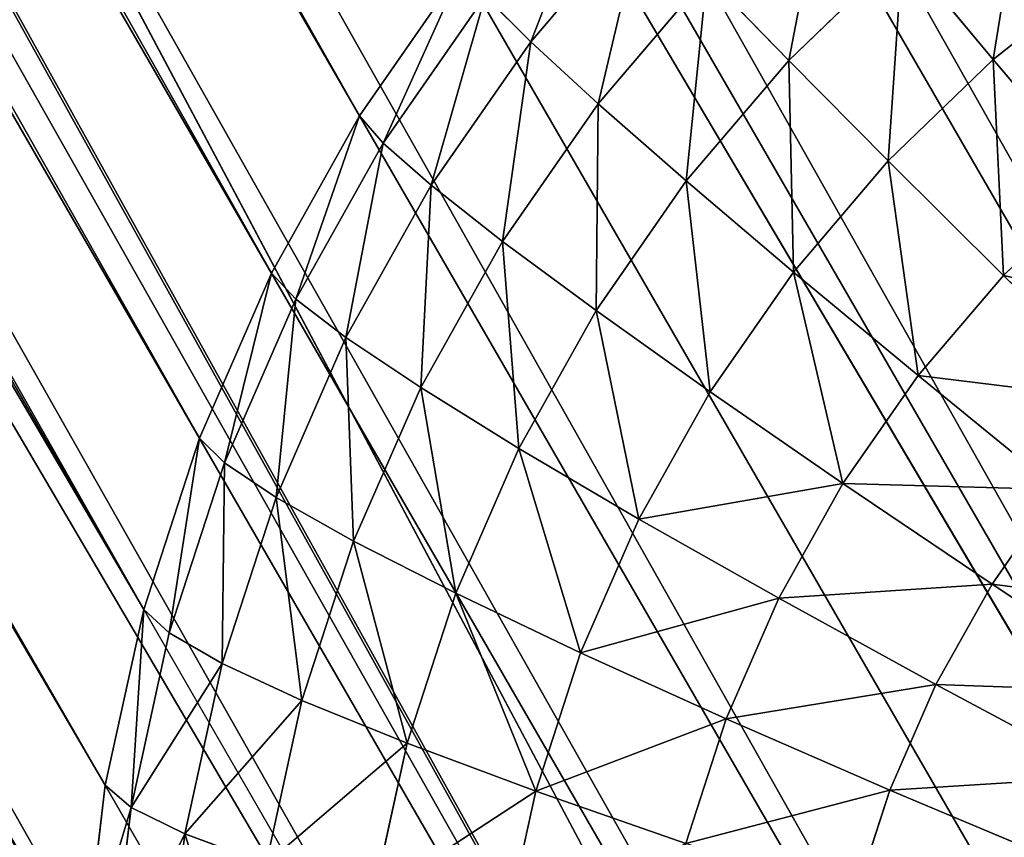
# Model space of a CAD drawing. Extents: x 34 to 1129, y -19 to 489.
# Tile 35 of 237: x 383.39 to 390.34, y 48.38 to 54.16. Entities that reach past the tile are written whole.
import ezdxf

# ---------------------------------------------------------------- set-up
doc = ezdxf.new("R2010")
doc.units = 0
doc.layers.get('0').update_dxf_attribs({"color": 13, "linetype": 'CONTINUOUS'})

# ---------------------------------------------------------------- blocks, each defined once
blk = doc.blocks.new('GROUP_6')
for p, q in [((20.2224, 23.8091, 12), (21.2471, 23.0491, 12)), ((20.1653, 23.7236, 10.4337), (21.1819, 22.9697, 10.4337)), ((19.995, 23.4687, 8.8942), (20.9874, 22.7327, 8.8942)), ((4.7529, 23.0491, 12), (4.7529, 23.0491, 1118)), ((21.2471, 23.0491, 12), (21.1819, 22.9697, 10.4337)), ((21.2471, 23.0491, 12), (21.2471, 23.0491, 1118)), ((21.2471, 23.0491, 12), (22.1924, 22.1924, 12)), ((21.1819, 22.9697, 10.4337), (20.9874, 22.7327, 8.8942)), ((21.1819, 22.9697, 10.4337), (22.1197, 22.1197, 10.4337)), ((20.9874, 22.7327, 8.8942), (20.6669, 22.3422, 7.4078)), ((20.9874, 22.7327, 8.8942), (21.9029, 21.9029, 8.8942)), ((20.6669, 22.3422, 7.4078), (21.5457, 21.5457, 7.4078)), ((3.8076, 22.1924, 12), (3.8076, 22.1924, 1118)), ((22.1924, 22.1924, 12), (22.1197, 22.1197, 10.4337)), ((22.1924, 22.1924, 12), (23.0491, 21.2471, 12)), ((22.1924, 22.1924, 12), (22.1924, 22.1924, 1118)), ((22.1197, 22.1197, 10.4337), (21.9029, 21.9029, 8.8942)), ((22.1197, 22.1197, 10.4337), (22.9697, 21.1819, 10.4337)), ((21.9029, 21.9029, 8.8942), (21.5457, 21.5457, 7.4078)), ((21.9029, 21.9029, 8.8942), (22.7327, 20.9874, 8.8942)), ((20.226, 21.8049, 6), (21.0542, 21.0542, 6)), ((21.5457, 21.5457, 7.4078), (21.0542, 21.0542, 6)), ((21.5457, 21.5457, 7.4078), (22.3422, 20.6669, 7.4078)), ((2.9509, 21.2471, 12), (2.9509, 21.2471, 1118)), ((23.0491, 21.2471, 12), (22.9697, 21.1819, 10.4337)), ((23.0491, 21.2471, 12), (23.0491, 21.2471, 1118)), ((23.0491, 21.2471, 12), (23.8091, 20.2224, 12)), ((22.9697, 21.1819, 10.4337), (22.7327, 20.9874, 8.8942)), ((22.9697, 21.1819, 10.4337), (23.7236, 20.1653, 10.4337)), ((19.6721, 21.1299, 4.6949), (20.4368, 20.4368, 4.6949)), ((21.0542, 21.0542, 6), (20.4368, 20.4368, 4.6949)), ((21.0542, 21.0542, 6), (21.8049, 20.226, 6)), ((22.7327, 20.9874, 8.8942), (22.3422, 20.6669, 7.4078)), ((22.7327, 20.9874, 8.8942), (23.4687, 19.995, 8.8942)), ((22.3422, 20.6669, 7.4078), (21.8049, 20.226, 6)), ((22.3422, 20.6669, 7.4078), (23.0487, 19.7143, 7.4078)), ((20.4368, 20.4368, 4.6949), (19.7041, 19.7041, 3.5147)), ((20.4368, 20.4368, 4.6949), (21.1299, 19.6721, 4.6949)), ((2.1909, 20.2224, 12), (2.1909, 20.2224, 1118)), ((21.8049, 20.226, 6), (21.1299, 19.6721, 4.6949)), ((21.8049, 20.226, 6), (22.4707, 19.3281, 6)), ((23.7236, 20.1653, 10.4337), (23.8091, 20.2224, 12)), ((23.8091, 20.2224, 12), (23.8091, 20.2224, 1118)), ((23.8091, 20.2224, 12), (24.465, 19.1282, 12)), ((23.4687, 19.995, 8.8942), (23.7236, 20.1653, 10.4337)), ((23.7236, 20.1653, 10.4337), (24.3743, 19.0797, 10.4337)), ((23.0487, 19.7143, 7.4078), (23.4687, 19.995, 8.8942)), ((23.4687, 19.995, 8.8942), (24.1039, 18.9352, 8.8942)), ((19.7041, 19.7041, 3.5147), (20.3289, 19.0147, 3.5147)), ((22.4707, 19.3281, 6), (23.0487, 19.7143, 7.4078)), ((23.0487, 19.7143, 7.4078), (23.6584, 18.697, 7.4078)), ((21.1299, 19.6721, 4.6949), (20.3289, 19.0147, 3.5147)), ((21.1299, 19.6721, 4.6949), (21.7448, 18.8431, 4.6949)), ((21.7448, 18.8431, 4.6949), (22.4707, 19.3281, 6)), ((22.4707, 19.3281, 6), (23.0454, 18.3694, 6)), ((1.535, 19.1282, 12), (1.535, 19.1282, 1118)), ((24.3743, 19.0797, 10.4337), (24.1039, 18.9352, 8.8942)), ((24.465, 19.1282, 12), (24.3743, 19.0797, 10.4337)), ((24.3743, 19.0797, 10.4337), (24.9155, 17.9356, 10.4337)), ((24.465, 19.1282, 12), (24.465, 19.1282, 1118)), ((24.465, 19.1282, 12), (25.0104, 17.9749, 12)), ((20.3289, 19.0147, 3.5147), (19.4156, 18.2651, 2.4798)), ((20.3289, 19.0147, 3.5147), (20.8832, 18.2674, 3.5147)), ((24.1039, 18.9352, 8.8942), (23.6584, 18.697, 7.4078)), ((24.1039, 18.9352, 8.8942), (24.6322, 17.8182, 8.8942)), ((18.8686, 18.8686, 2.4798), (19.4156, 18.2651, 2.4798)), ((20.8832, 18.2674, 3.5147), (21.7448, 18.8431, 4.6949)), ((21.7448, 18.8431, 4.6949), (22.2754, 17.9578, 4.6949)), ((23.6584, 18.697, 7.4078), (23.0454, 18.3694, 6)), ((23.6584, 18.697, 7.4078), (24.1655, 17.6249, 7.4078)), ((23.0454, 18.3694, 6), (22.2754, 17.9578, 4.6949)), ((23.0454, 18.3694, 6), (23.5233, 17.3589, 6)), ((19.4156, 18.2651, 2.4798), (18.4055, 17.4362, 1.6077)), ((19.4156, 18.2651, 2.4798), (19.9008, 17.6109, 2.4798)), ((19.9008, 17.6109, 2.4798), (20.8832, 18.2674, 3.5147)), ((20.8832, 18.2674, 3.5147), (21.3615, 17.4693, 3.5147)), ((0.9896, 17.9749, 12), (0.9896, 17.9749, 1118)), ((22.2754, 17.9578, 4.6949), (21.3615, 17.4693, 3.5147)), ((22.2754, 17.9578, 4.6949), (22.7167, 17.0248, 4.6949)), ((24.9155, 17.9356, 10.4337), (24.6322, 17.8182, 8.8942)), ((24.6322, 17.8182, 8.8942), (24.1655, 17.6249, 7.4078)), ((24.6322, 17.8182, 8.8942), (25.0485, 16.6549, 8.8942)), ((18.8143, 16.885, 1.6077), (19.9008, 17.6109, 2.4798)), ((19.9008, 17.6109, 2.4798), (20.3195, 16.9123, 2.4798)), ((24.1655, 17.6249, 7.4078), (23.5233, 17.3589, 6)), ((24.1655, 17.6249, 7.4078), (24.5651, 16.5082, 7.4078)), ((21.3615, 17.4693, 3.5147), (20.3195, 16.9123, 2.4798)), ((21.3615, 17.4693, 3.5147), (21.7593, 16.6282, 3.5147)), ((23.5233, 17.3589, 6), (22.7167, 17.0248, 4.6949)), ((23.5233, 17.3589, 6), (23.8999, 16.3064, 6)), ((22.7167, 17.0248, 4.6949), (21.7593, 16.6282, 3.5147)), ((22.7167, 17.0248, 4.6949), (23.0644, 16.053, 4.6949)), ((20.3195, 16.9123, 2.4798), (19.1671, 16.2964, 1.6077)), ((20.3195, 16.9123, 2.4798), (20.6677, 16.1761, 2.4798)), ((0.5598, 16.7737, 12), (0.5598, 16.7737, 1118)), ((21.7593, 16.6282, 3.5147), (20.6677, 16.1761, 2.4798)), ((21.7593, 16.6282, 3.5147), (22.0728, 15.7522, 3.5147)), ((24.5651, 16.5082, 7.4078), (23.8999, 16.3064, 6)), ((23.8999, 16.3064, 6), (23.0644, 16.053, 4.6949)), ((23.8999, 16.3064, 6), (24.1715, 15.2222, 6)), ((23.0644, 16.053, 4.6949), (22.0728, 15.7522, 3.5147)), ((23.0644, 16.053, 4.6949), (23.3152, 15.0518, 4.6949)), ((22.0728, 15.7522, 3.5147), (20.9421, 15.4092, 2.4798)), ((22.0728, 15.7522, 3.5147), (22.2989, 14.8497, 3.5147)), ((0.2498, 15.5362, 12), (0.2498, 15.5362, 1118)), ((24.1715, 15.2222, 6), (23.3152, 15.0518, 4.6949)), ((23.3152, 15.0518, 4.6949), (22.2989, 14.8497, 3.5147)), ((23.3152, 15.0518, 4.6949), (23.4666, 14.0309, 4.6949))]:
    blk.add_line(p, q)
mesh = blk.add_polyface()
corners = [(11.7258, 25.9374, 1118), (13, 26, 12), (11.7258, 25.9374, 12), (13, 26, 1118)]
mesh.append_faces([[corners[k] for k in face] for face in [(0, 1, 2), (1, 0, 3)]], dxfattribs={"vtx0": -1})
mesh = blk.add_polyface()
corners = [(13, 26, 1118), (14.2742, 25.9374, 12), (13, 26, 12), (14.2742, 25.9374, 1118)]
mesh.append_faces([[corners[k] for k in face] for face in [(0, 1, 2), (1, 0, 3)]], dxfattribs={"vtx0": -1})
mesh = blk.add_polyface()
corners = [(10.4638, 25.7502, 12), (11.7258, 25.9374, 1118), (11.7258, 25.9374, 12), (10.4638, 25.7502, 1118)]
mesh.append_faces([[corners[k] for k in face] for face in [(0, 1, 2), (1, 0, 3)]], dxfattribs={"vtx0": -1})
mesh = blk.add_polyface()
corners = [(14.2742, 25.9374, 1118), (15.5362, 25.7502, 12), (14.2742, 25.9374, 12), (15.5362, 25.7502, 1118)]
mesh.append_faces([[corners[k] for k in face] for face in [(0, 1, 2), (1, 0, 3)]], dxfattribs={"vtx0": -1})
mesh = blk.add_polyface()
corners = [(9.2263, 25.4402, 1118), (10.4638, 25.7502, 12), (9.2263, 25.4402, 12), (10.4638, 25.7502, 1118)]
mesh.append_faces([[corners[k] for k in face] for face in [(0, 1, 2), (1, 0, 3)]], dxfattribs={"vtx0": -1})
mesh = blk.add_polyface()
corners = [(15.5362, 25.7502, 1118), (16.7737, 25.4402, 12), (15.5362, 25.7502, 12), (16.7737, 25.4402, 1118)]
mesh.append_faces([[corners[k] for k in face] for face in [(0, 1, 2), (1, 0, 3)]], dxfattribs={"vtx0": -1})
mesh = blk.add_polyface()
corners = [(8.0251, 25.0104, 1118), (9.2263, 25.4402, 12), (8.0251, 25.0104, 12), (9.2263, 25.4402, 1118)]
mesh.append_faces([[corners[k] for k in face] for face in [(0, 1, 2), (1, 0, 3)]], dxfattribs={"vtx0": -1})
mesh = blk.add_polyface()
corners = [(16.7737, 25.4402, 1118), (17.9749, 25.0104, 12), (16.7737, 25.4402, 12), (17.9749, 25.0104, 1118)]
mesh.append_faces([[corners[k] for k in face] for face in [(0, 1, 2), (1, 0, 3)]], dxfattribs={"vtx0": -1})
mesh = blk.add_polyface()
corners = [(6.8718, 24.465, 12), (8.0251, 25.0104, 1118), (8.0251, 25.0104, 12), (6.8718, 24.465, 1118)]
mesh.append_faces([[corners[k] for k in face] for face in [(0, 1, 2), (1, 0, 3)]], dxfattribs={"vtx0": -1})
mesh = blk.add_polyface()
corners = [(17.9749, 25.0104, 12), (19.1282, 24.465, 1118), (19.1282, 24.465, 12), (17.9749, 25.0104, 1118)]
mesh.append_faces([[corners[k] for k in face] for face in [(0, 1, 2), (1, 0, 3)]], dxfattribs={"vtx0": -1})
mesh = blk.add_polyface()
corners = [(5.7776, 23.8091, 1118), (6.8718, 24.465, 12), (5.7776, 23.8091, 12), (6.8718, 24.465, 1118)]
mesh.append_faces([[corners[k] for k in face] for face in [(0, 1, 2), (1, 0, 3)]], dxfattribs={"vtx0": -1})
mesh = blk.add_polyface()
corners = [(19.1282, 24.465, 1118), (20.2224, 23.8091, 12), (19.1282, 24.465, 12), (20.2224, 23.8091, 1118)]
mesh.append_faces([[corners[k] for k in face] for face in [(0, 1, 2), (1, 0, 3)]], dxfattribs={"vtx0": -1})
mesh = blk.add_polyface()
corners = [(4.7529, 23.0491, 1118), (5.7776, 23.8091, 12), (4.7529, 23.0491, 12), (5.7776, 23.8091, 1118)]
mesh.append_faces([[corners[k] for k in face] for face in [(0, 1, 2), (1, 0, 3)]], dxfattribs={"vtx0": -1})
mesh = blk.add_polyface()
corners = [(20.2224, 23.8091, 12), (21.1819, 22.9697, 10.4337), (20.1653, 23.7236, 10.4337), (21.2471, 23.0491, 12)]
mesh.append_faces([[corners[k] for k in face] for face in [(0, 1, 2), (1, 0, 3)]], dxfattribs={"vtx0": -1})
mesh = blk.add_polyface()
corners = [(20.2224, 23.8091, 1118), (21.2471, 23.0491, 12), (20.2224, 23.8091, 12), (21.2471, 23.0491, 1118)]
mesh.append_faces([[corners[k] for k in face] for face in [(0, 1, 2), (1, 0, 3)]], dxfattribs={"vtx0": -1})
mesh = blk.add_polyface()
corners = [(20.1653, 23.7236, 10.4337), (20.9874, 22.7327, 8.8942), (19.995, 23.4687, 8.8942), (21.1819, 22.9697, 10.4337)]
mesh.append_faces([[corners[k] for k in face] for face in [(0, 1, 2), (1, 0, 3)]], dxfattribs={"vtx0": -1})
mesh = blk.add_polyface()
corners = [(19.7143, 23.0487, 7.4078), (20.9874, 22.7327, 8.8942), (20.6669, 22.3422, 7.4078), (19.995, 23.4687, 8.8942)]
mesh.append_faces([[corners[k] for k in face] for face in [(0, 1, 2), (1, 0, 3)]], dxfattribs={"vtx0": -1})
mesh = blk.add_polyface()
corners = [(3.8076, 22.1924, 12), (4.7529, 23.0491, 1118), (4.7529, 23.0491, 12), (3.8076, 22.1924, 1118)]
mesh.append_faces([[corners[k] for k in face] for face in [(0, 1, 2), (1, 0, 3)]], dxfattribs={"vtx0": -1})
mesh = blk.add_polyface()
corners = [(21.1819, 22.9697, 10.4337), (22.1924, 22.1924, 12), (22.1197, 22.1197, 10.4337), (21.2471, 23.0491, 12)]
mesh.append_faces([[corners[k] for k in face] for face in [(0, 1, 2), (1, 0, 3)]], dxfattribs={"vtx0": -1})
mesh = blk.add_polyface()
corners = [(21.2471, 23.0491, 1118), (22.1924, 22.1924, 12), (21.2471, 23.0491, 12), (22.1924, 22.1924, 1118)]
mesh.append_faces([[corners[k] for k in face] for face in [(0, 1, 2), (1, 0, 3)]], dxfattribs={"vtx0": -1})
mesh = blk.add_polyface()
corners = [(21.1819, 22.9697, 10.4337), (21.9029, 21.9029, 8.8942), (20.9874, 22.7327, 8.8942), (22.1197, 22.1197, 10.4337)]
mesh.append_faces([[corners[k] for k in face] for face in [(0, 1, 2), (1, 0, 3)]], dxfattribs={"vtx0": -1})
mesh = blk.add_polyface()
corners = [(20.9874, 22.7327, 8.8942), (21.5457, 21.5457, 7.4078), (20.6669, 22.3422, 7.4078), (21.9029, 21.9029, 8.8942)]
mesh.append_faces([[corners[k] for k in face] for face in [(0, 1, 2), (1, 0, 3)]], dxfattribs={"vtx0": -1})
mesh = blk.add_polyface()
corners = [(20.6669, 22.3422, 7.4078), (21.0542, 21.0542, 6), (20.226, 21.8049, 6), (21.5457, 21.5457, 7.4078)]
mesh.append_faces([[corners[k] for k in face] for face in [(0, 1, 2), (1, 0, 3)]], dxfattribs={"vtx0": -1})
mesh = blk.add_polyface()
corners = [(2.9509, 21.2471, 1118), (3.8076, 22.1924, 12), (2.9509, 21.2471, 12), (3.8076, 22.1924, 1118)]
mesh.append_faces([[corners[k] for k in face] for face in [(0, 1, 2), (1, 0, 3)]], dxfattribs={"vtx0": -1})
mesh = blk.add_polyface()
corners = [(22.1197, 22.1197, 10.4337), (23.0491, 21.2471, 12), (22.9697, 21.1819, 10.4337), (22.1924, 22.1924, 12)]
mesh.append_faces([[corners[k] for k in face] for face in [(0, 1, 2), (1, 0, 3)]], dxfattribs={"vtx0": -1})
mesh = blk.add_polyface()
corners = [(22.1924, 22.1924, 12), (23.0491, 21.2471, 1118), (23.0491, 21.2471, 12), (22.1924, 22.1924, 1118)]
mesh.append_faces([[corners[k] for k in face] for face in [(0, 1, 2), (1, 0, 3)]], dxfattribs={"vtx0": -1})
mesh = blk.add_polyface()
corners = [(21.9029, 21.9029, 8.8942), (22.9697, 21.1819, 10.4337), (22.7327, 20.9874, 8.8942), (22.1197, 22.1197, 10.4337)]
mesh.append_faces([[corners[k] for k in face] for face in [(0, 1, 2), (1, 0, 3)]], dxfattribs={"vtx0": -1})
mesh = blk.add_polyface()
corners = [(21.5457, 21.5457, 7.4078), (22.7327, 20.9874, 8.8942), (22.3422, 20.6669, 7.4078), (21.9029, 21.9029, 8.8942)]
mesh.append_faces([[corners[k] for k in face] for face in [(0, 1, 2), (1, 0, 3)]], dxfattribs={"vtx0": -1})
mesh = blk.add_polyface()
corners = [(20.226, 21.8049, 6), (20.4368, 20.4368, 4.6949), (19.6721, 21.1299, 4.6949), (21.0542, 21.0542, 6)]
mesh.append_faces([[corners[k] for k in face] for face in [(0, 1, 2), (1, 0, 3)]], dxfattribs={"vtx0": -1})
mesh = blk.add_polyface()
corners = [(21.0542, 21.0542, 6), (22.3422, 20.6669, 7.4078), (21.8049, 20.226, 6), (21.5457, 21.5457, 7.4078)]
mesh.append_faces([[corners[k] for k in face] for face in [(0, 1, 2), (1, 0, 3)]], dxfattribs={"vtx0": -1})
mesh = blk.add_polyface()
corners = [(2.1909, 20.2224, 1118), (2.9509, 21.2471, 12), (2.1909, 20.2224, 12), (2.9509, 21.2471, 1118)]
mesh.append_faces([[corners[k] for k in face] for face in [(0, 1, 2), (1, 0, 3)]], dxfattribs={"vtx0": -1})
mesh = blk.add_polyface()
corners = [(22.9697, 21.1819, 10.4337), (23.8091, 20.2224, 12), (23.7236, 20.1653, 10.4337), (23.0491, 21.2471, 12)]
mesh.append_faces([[corners[k] for k in face] for face in [(0, 1, 2), (1, 0, 3)]], dxfattribs={"vtx0": -1})
mesh = blk.add_polyface()
corners = [(23.0491, 21.2471, 12), (23.8091, 20.2224, 1118), (23.8091, 20.2224, 12), (23.0491, 21.2471, 1118)]
mesh.append_faces([[corners[k] for k in face] for face in [(0, 1, 2), (1, 0, 3)]], dxfattribs={"vtx0": -1})
mesh = blk.add_polyface()
corners = [(22.7327, 20.9874, 8.8942), (23.7236, 20.1653, 10.4337), (23.4687, 19.995, 8.8942), (22.9697, 21.1819, 10.4337)]
mesh.append_faces([[corners[k] for k in face] for face in [(0, 1, 2), (1, 0, 3)]], dxfattribs={"vtx0": -1})
mesh = blk.add_polyface()
corners = [(19.6721, 21.1299, 4.6949), (19.7041, 19.7041, 3.5147), (19.0147, 20.3289, 3.5147), (20.4368, 20.4368, 4.6949)]
mesh.append_faces([[corners[k] for k in face] for face in [(0, 1, 2), (1, 0, 3)]], dxfattribs={"vtx0": -1})
mesh = blk.add_polyface()
corners = [(20.4368, 20.4368, 4.6949), (21.8049, 20.226, 6), (21.1299, 19.6721, 4.6949), (21.0542, 21.0542, 6)]
mesh.append_faces([[corners[k] for k in face] for face in [(0, 1, 2), (1, 0, 3)]], dxfattribs={"vtx0": -1})
mesh = blk.add_polyface()
corners = [(22.3422, 20.6669, 7.4078), (23.4687, 19.995, 8.8942), (23.0487, 19.7143, 7.4078), (22.7327, 20.9874, 8.8942)]
mesh.append_faces([[corners[k] for k in face] for face in [(0, 1, 2), (1, 0, 3)]], dxfattribs={"vtx0": -1})
mesh = blk.add_polyface()
corners = [(21.8049, 20.226, 6), (23.0487, 19.7143, 7.4078), (22.4707, 19.3281, 6), (22.3422, 20.6669, 7.4078)]
mesh.append_faces([[corners[k] for k in face] for face in [(0, 1, 2), (1, 0, 3)]], dxfattribs={"vtx0": -1})
mesh = blk.add_polyface()
corners = [(20.4368, 20.4368, 4.6949), (20.3289, 19.0147, 3.5147), (19.7041, 19.7041, 3.5147), (21.1299, 19.6721, 4.6949)]
mesh.append_faces([[corners[k] for k in face] for face in [(0, 1, 2), (1, 0, 3)]], dxfattribs={"vtx0": -1})
mesh = blk.add_polyface()
corners = [(1.535, 19.1282, 1118), (2.1909, 20.2224, 12), (1.535, 19.1282, 12), (2.1909, 20.2224, 1118)]
mesh.append_faces([[corners[k] for k in face] for face in [(0, 1, 2), (1, 0, 3)]], dxfattribs={"vtx0": -1})
mesh = blk.add_polyface()
corners = [(21.1299, 19.6721, 4.6949), (22.4707, 19.3281, 6), (21.7448, 18.8431, 4.6949), (21.8049, 20.226, 6)]
mesh.append_faces([[corners[k] for k in face] for face in [(0, 1, 2), (1, 0, 3)]], dxfattribs={"vtx0": -1})
mesh = blk.add_polyface()
corners = [(23.7236, 20.1653, 10.4337), (24.465, 19.1282, 12), (24.3743, 19.0797, 10.4337), (23.8091, 20.2224, 12)]
mesh.append_faces([[corners[k] for k in face] for face in [(0, 1, 2), (1, 0, 3)]], dxfattribs={"vtx0": -1})
mesh = blk.add_polyface()
corners = [(23.8091, 20.2224, 12), (24.465, 19.1282, 1118), (24.465, 19.1282, 12), (23.8091, 20.2224, 1118)]
mesh.append_faces([[corners[k] for k in face] for face in [(0, 1, 2), (1, 0, 3)]], dxfattribs={"vtx0": -1})
mesh = blk.add_polyface()
corners = [(23.4687, 19.995, 8.8942), (24.3743, 19.0797, 10.4337), (24.1039, 18.9352, 8.8942), (23.7236, 20.1653, 10.4337)]
mesh.append_faces([[corners[k] for k in face] for face in [(0, 1, 2), (1, 0, 3)]], dxfattribs={"vtx0": -1})
mesh = blk.add_polyface()
corners = [(23.0487, 19.7143, 7.4078), (24.1039, 18.9352, 8.8942), (23.6584, 18.697, 7.4078), (23.4687, 19.995, 8.8942)]
mesh.append_faces([[corners[k] for k in face] for face in [(0, 1, 2), (1, 0, 3)]], dxfattribs={"vtx0": -1})
mesh = blk.add_polyface()
corners = [(19.7041, 19.7041, 3.5147), (19.4156, 18.2651, 2.4798), (18.8686, 18.8686, 2.4798), (20.3289, 19.0147, 3.5147)]
mesh.append_faces([[corners[k] for k in face] for face in [(0, 1, 2), (1, 0, 3)]], dxfattribs={"vtx0": -1})
mesh = blk.add_polyface()
corners = [(22.4707, 19.3281, 6), (23.6584, 18.697, 7.4078), (23.0454, 18.3694, 6), (23.0487, 19.7143, 7.4078)]
mesh.append_faces([[corners[k] for k in face] for face in [(0, 1, 2), (1, 0, 3)]], dxfattribs={"vtx0": -1})
mesh = blk.add_polyface()
corners = [(21.1299, 19.6721, 4.6949), (20.8832, 18.2674, 3.5147), (20.3289, 19.0147, 3.5147), (21.7448, 18.8431, 4.6949)]
mesh.append_faces([[corners[k] for k in face] for face in [(0, 1, 2), (1, 0, 3)]], dxfattribs={"vtx0": -1})
mesh = blk.add_polyface()
corners = [(21.7448, 18.8431, 4.6949), (23.0454, 18.3694, 6), (22.2754, 17.9578, 4.6949), (22.4707, 19.3281, 6)]
mesh.append_faces([[corners[k] for k in face] for face in [(0, 1, 2), (1, 0, 3)]], dxfattribs={"vtx0": -1})
mesh = blk.add_polyface()
corners = [(0.9896, 17.9749, 1118), (1.535, 19.1282, 12), (0.9896, 17.9749, 12), (1.535, 19.1282, 1118)]
mesh.append_faces([[corners[k] for k in face] for face in [(0, 1, 2), (1, 0, 3)]], dxfattribs={"vtx0": -1})
mesh = blk.add_polyface()
corners = [(24.1039, 18.9352, 8.8942), (24.9155, 17.9356, 10.4337), (24.6322, 17.8182, 8.8942), (24.3743, 19.0797, 10.4337)]
mesh.append_faces([[corners[k] for k in face] for face in [(0, 1, 2), (1, 0, 3)]], dxfattribs={"vtx0": -1})
mesh = blk.add_polyface()
corners = [(24.3743, 19.0797, 10.4337), (25.0104, 17.9749, 12), (24.9155, 17.9356, 10.4337), (24.465, 19.1282, 12)]
mesh.append_faces([[corners[k] for k in face] for face in [(0, 1, 2), (1, 0, 3)]], dxfattribs={"vtx0": -1})
mesh = blk.add_polyface()
corners = [(24.465, 19.1282, 12), (25.0104, 17.9749, 1118), (25.0104, 17.9749, 12), (24.465, 19.1282, 1118)]
mesh.append_faces([[corners[k] for k in face] for face in [(0, 1, 2), (1, 0, 3)]], dxfattribs={"vtx0": -1})
mesh = blk.add_polyface()
corners = [(20.3289, 19.0147, 3.5147), (19.9008, 17.6109, 2.4798), (19.4156, 18.2651, 2.4798), (20.8832, 18.2674, 3.5147)]
mesh.append_faces([[corners[k] for k in face] for face in [(0, 1, 2), (1, 0, 3)]], dxfattribs={"vtx0": -1})
mesh = blk.add_polyface()
corners = [(23.6584, 18.697, 7.4078), (24.6322, 17.8182, 8.8942), (24.1655, 17.6249, 7.4078), (24.1039, 18.9352, 8.8942)]
mesh.append_faces([[corners[k] for k in face] for face in [(0, 1, 2), (1, 0, 3)]], dxfattribs={"vtx0": -1})
mesh = blk.add_polyface()
corners = [(18.8686, 18.8686, 2.4798), (18.4055, 17.4362, 1.6077), (17.9446, 17.9446, 1.6077), (19.4156, 18.2651, 2.4798)]
mesh.append_faces([[corners[k] for k in face] for face in [(0, 1, 2), (1, 0, 3)]], dxfattribs={"vtx0": -1})
mesh = blk.add_polyface()
corners = [(21.7448, 18.8431, 4.6949), (21.3615, 17.4693, 3.5147), (20.8832, 18.2674, 3.5147), (22.2754, 17.9578, 4.6949)]
mesh.append_faces([[corners[k] for k in face] for face in [(0, 1, 2), (1, 0, 3)]], dxfattribs={"vtx0": -1})
mesh = blk.add_polyface()
corners = [(23.0454, 18.3694, 6), (24.1655, 17.6249, 7.4078), (23.5233, 17.3589, 6), (23.6584, 18.697, 7.4078)]
mesh.append_faces([[corners[k] for k in face] for face in [(0, 1, 2), (1, 0, 3)]], dxfattribs={"vtx0": -1})
mesh = blk.add_polyface()
corners = [(22.2754, 17.9578, 4.6949), (23.5233, 17.3589, 6), (22.7167, 17.0248, 4.6949), (23.0454, 18.3694, 6)]
mesh.append_faces([[corners[k] for k in face] for face in [(0, 1, 2), (1, 0, 3)]], dxfattribs={"vtx0": -1})
mesh = blk.add_polyface()
corners = [(19.4156, 18.2651, 2.4798), (18.8143, 16.885, 1.6077), (18.4055, 17.4362, 1.6077), (19.9008, 17.6109, 2.4798)]
mesh.append_faces([[corners[k] for k in face] for face in [(0, 1, 2), (1, 0, 3)]], dxfattribs={"vtx0": -1})
mesh = blk.add_polyface()
corners = [(20.8832, 18.2674, 3.5147), (20.3195, 16.9123, 2.4798), (19.9008, 17.6109, 2.4798), (21.3615, 17.4693, 3.5147)]
mesh.append_faces([[corners[k] for k in face] for face in [(0, 1, 2), (1, 0, 3)]], dxfattribs={"vtx0": -1})
mesh = blk.add_polyface()
corners = [(0.9896, 17.9749, 1118), (0.5598, 16.7737, 12), (0.5598, 16.7737, 1118), (0.9896, 17.9749, 12)]
mesh.append_faces([[corners[k] for k in face] for face in [(0, 1, 2), (1, 0, 3)]], dxfattribs={"vtx0": -1})
mesh = blk.add_polyface()
corners = [(21.3615, 17.4693, 3.5147), (22.7167, 17.0248, 4.6949), (21.7593, 16.6282, 3.5147), (22.2754, 17.9578, 4.6949)]
mesh.append_faces([[corners[k] for k in face] for face in [(0, 1, 2), (1, 0, 3)]], dxfattribs={"vtx0": -1})
mesh = blk.add_polyface()
corners = [(24.6322, 17.8182, 8.8942), (25.3419, 16.7439, 10.4337), (25.0485, 16.6549, 8.8942), (24.9155, 17.9356, 10.4337)]
mesh.append_faces([[corners[k] for k in face] for face in [(0, 1, 2), (1, 0, 3)]], dxfattribs={"vtx0": -1})
mesh = blk.add_polyface()
corners = [(24.1655, 17.6249, 7.4078), (25.0485, 16.6549, 8.8942), (24.5651, 16.5082, 7.4078), (24.6322, 17.8182, 8.8942)]
mesh.append_faces([[corners[k] for k in face] for face in [(0, 1, 2), (1, 0, 3)]], dxfattribs={"vtx0": -1})
mesh = blk.add_polyface()
corners = [(19.9008, 17.6109, 2.4798), (19.1671, 16.2964, 1.6077), (18.8143, 16.885, 1.6077), (20.3195, 16.9123, 2.4798)]
mesh.append_faces([[corners[k] for k in face] for face in [(0, 1, 2), (1, 0, 3)]], dxfattribs={"vtx0": -1})
mesh = blk.add_polyface()
corners = [(23.5233, 17.3589, 6), (24.5651, 16.5082, 7.4078), (23.8999, 16.3064, 6), (24.1655, 17.6249, 7.4078)]
mesh.append_faces([[corners[k] for k in face] for face in [(0, 1, 2), (1, 0, 3)]], dxfattribs={"vtx0": -1})
mesh = blk.add_polyface()
corners = [(21.3615, 17.4693, 3.5147), (20.6677, 16.1761, 2.4798), (20.3195, 16.9123, 2.4798), (21.7593, 16.6282, 3.5147)]
mesh.append_faces([[corners[k] for k in face] for face in [(0, 1, 2), (1, 0, 3)]], dxfattribs={"vtx0": -1})
mesh = blk.add_polyface()
corners = [(22.7167, 17.0248, 4.6949), (23.8999, 16.3064, 6), (23.0644, 16.053, 4.6949), (23.5233, 17.3589, 6)]
mesh.append_faces([[corners[k] for k in face] for face in [(0, 1, 2), (1, 0, 3)]], dxfattribs={"vtx0": -1})
mesh = blk.add_polyface()
corners = [(21.7593, 16.6282, 3.5147), (23.0644, 16.053, 4.6949), (22.0728, 15.7522, 3.5147), (22.7167, 17.0248, 4.6949)]
mesh.append_faces([[corners[k] for k in face] for face in [(0, 1, 2), (1, 0, 3)]], dxfattribs={"vtx0": -1})
mesh = blk.add_polyface()
corners = [(20.3195, 16.9123, 2.4798), (19.4605, 15.676, 1.6077), (19.1671, 16.2964, 1.6077), (20.6677, 16.1761, 2.4798)]
mesh.append_faces([[corners[k] for k in face] for face in [(0, 1, 2), (1, 0, 3)]], dxfattribs={"vtx0": -1})
mesh = blk.add_polyface()
corners = [(0.2498, 15.5362, 1118), (0.5598, 16.7737, 12), (0.2498, 15.5362, 12), (0.5598, 16.7737, 1118)]
mesh.append_faces([[corners[k] for k in face] for face in [(0, 1, 2), (1, 0, 3)]], dxfattribs={"vtx0": -1})
mesh = blk.add_polyface()
corners = [(21.7593, 16.6282, 3.5147), (20.9421, 15.4092, 2.4798), (20.6677, 16.1761, 2.4798), (22.0728, 15.7522, 3.5147)]
mesh.append_faces([[corners[k] for k in face] for face in [(0, 1, 2), (1, 0, 3)]], dxfattribs={"vtx0": -1})
mesh = blk.add_polyface()
corners = [(23.8999, 16.3064, 6), (24.8532, 15.3578, 7.4078), (24.1715, 15.2222, 6), (24.5651, 16.5082, 7.4078)]
mesh.append_faces([[corners[k] for k in face] for face in [(0, 1, 2), (1, 0, 3)]], dxfattribs={"vtx0": -1})
mesh = blk.add_polyface()
corners = [(23.0644, 16.053, 4.6949), (24.1715, 15.2222, 6), (23.3152, 15.0518, 4.6949), (23.8999, 16.3064, 6)]
mesh.append_faces([[corners[k] for k in face] for face in [(0, 1, 2), (1, 0, 3)]], dxfattribs={"vtx0": -1})
mesh = blk.add_polyface()
corners = [(22.0728, 15.7522, 3.5147), (23.3152, 15.0518, 4.6949), (22.2989, 14.8497, 3.5147), (23.0644, 16.053, 4.6949)]
mesh.append_faces([[corners[k] for k in face] for face in [(0, 1, 2), (1, 0, 3)]], dxfattribs={"vtx0": -1})
mesh = blk.add_polyface()
corners = [(22.0728, 15.7522, 3.5147), (21.14, 14.6191, 2.4798), (20.9421, 15.4092, 2.4798), (22.2989, 14.8497, 3.5147)]
mesh.append_faces([[corners[k] for k in face] for face in [(0, 1, 2), (1, 0, 3)]], dxfattribs={"vtx0": -1})
mesh = blk.add_polyface()
corners = [(0.0626, 14.2742, 1118), (0.2498, 15.5362, 12), (0.0626, 14.2742, 12), (0.2498, 15.5362, 1118)]
mesh.append_faces([[corners[k] for k in face] for face in [(0, 1, 2), (1, 0, 3)]], dxfattribs={"vtx0": -1})
mesh = blk.add_polyface()
corners = [(23.3152, 15.0518, 4.6949), (24.3355, 14.1165, 6), (23.4666, 14.0309, 4.6949), (24.1715, 15.2222, 6)]
mesh.append_faces([[corners[k] for k in face] for face in [(0, 1, 2), (1, 0, 3)]], dxfattribs={"vtx0": -1})
mesh = blk.add_polyface()
corners = [(22.2989, 14.8497, 3.5147), (23.4666, 14.0309, 4.6949), (22.4354, 13.9293, 3.5147), (23.3152, 15.0518, 4.6949)]
mesh.append_faces([[corners[k] for k in face] for face in [(0, 1, 2), (1, 0, 3)]], dxfattribs={"vtx0": -1})
mesh = blk.add_polyface()
corners = [(0, 13, 1118), (0.0626, 14.2742, 12), (0, 13, 12), (0.0626, 14.2742, 1118)]
mesh.append_faces([[corners[k] for k in face] for face in [(0, 1, 2), (1, 0, 3)]], dxfattribs={"vtx0": -1})
mesh = blk.add_polyface()
corners = [(0.0626, 11.7258, 1118), (0, 13, 12), (0.0626, 11.7258, 12), (0, 13, 1118)]
mesh.append_faces([[corners[k] for k in face] for face in [(0, 1, 2), (1, 0, 3)]], dxfattribs={"vtx0": -1})
mesh = blk.add_polyface()
corners = [(0.2498, 10.4638, 1118), (0.0626, 11.7258, 12), (0.2498, 10.4638, 12), (0.0626, 11.7258, 1118)]
mesh.append_faces([[corners[k] for k in face] for face in [(0, 1, 2), (1, 0, 3)]], dxfattribs={"vtx0": -1})
mesh = blk.add_polyface()
corners = [(0.2498, 10.4638, 1118), (0.5598, 9.2263, 12), (0.5598, 9.2263, 1118), (0.2498, 10.4638, 12)]
mesh.append_faces([[corners[k] for k in face] for face in [(0, 1, 2), (1, 0, 3)]], dxfattribs={"vtx0": -1})
mesh = blk.add_polyface()
corners = [(0.9896, 8.0251, 1118), (0.5598, 9.2263, 12), (0.9896, 8.0251, 12), (0.5598, 9.2263, 1118)]
mesh.append_faces([[corners[k] for k in face] for face in [(0, 1, 2), (1, 0, 3)]], dxfattribs={"vtx0": -1})
mesh = blk.add_polyface()
corners = [(1.535, 6.8718, 1118), (0.9896, 8.0251, 12), (1.535, 6.8718, 12), (0.9896, 8.0251, 1118)]
mesh.append_faces([[corners[k] for k in face] for face in [(0, 1, 2), (1, 0, 3)]], dxfattribs={"vtx0": -1})
mesh = blk.add_polyface()
corners = [(1.535, 6.8718, 1118), (2.1909, 5.7776, 12), (2.1909, 5.7776, 1118), (1.535, 6.8718, 12)]
mesh.append_faces([[corners[k] for k in face] for face in [(0, 1, 2), (1, 0, 3)]], dxfattribs={"vtx0": -1})
mesh = blk.add_polyface()
corners = [(2.9509, 4.7529, 1118), (2.1909, 5.7776, 12), (2.9509, 4.7529, 12), (2.1909, 5.7776, 1118)]
mesh.append_faces([[corners[k] for k in face] for face in [(0, 1, 2), (1, 0, 3)]], dxfattribs={"vtx0": -1})
mesh = blk.add_polyface()
corners = [(2.9509, 4.7529, 1118), (3.8076, 3.8076, 12), (3.8076, 3.8076, 1118), (2.9509, 4.7529, 12)]
mesh.append_faces([[corners[k] for k in face] for face in [(0, 1, 2), (1, 0, 3)]], dxfattribs={"vtx0": -1})
mesh = blk.add_polyface()
corners = [(4.7529, 2.9509, 12), (3.8076, 3.8076, 1118), (3.8076, 3.8076, 12), (4.7529, 2.9509, 1118)]
mesh.append_faces([[corners[k] for k in face] for face in [(0, 1, 2), (1, 0, 3)]], dxfattribs={"vtx0": -1})
mesh = blk.add_polyface()
corners = [(5.7776, 2.1909, 1118), (4.7529, 2.9509, 12), (5.7776, 2.1909, 12), (4.7529, 2.9509, 1118)]
mesh.append_faces([[corners[k] for k in face] for face in [(0, 1, 2), (1, 0, 3)]], dxfattribs={"vtx0": -1})
mesh = blk.add_polyface()
corners = [(6.8718, 1.535, 12), (5.7776, 2.1909, 1118), (5.7776, 2.1909, 12), (6.8718, 1.535, 1118)]
mesh.append_faces([[corners[k] for k in face] for face in [(0, 1, 2), (1, 0, 3)]], dxfattribs={"vtx0": -1})
mesh = blk.add_polyface()
corners = [(8.0251, 0.9896, 12), (6.8718, 1.535, 1118), (6.8718, 1.535, 12), (8.0251, 0.9896, 1118)]
mesh.append_faces([[corners[k] for k in face] for face in [(0, 1, 2), (1, 0, 3)]], dxfattribs={"vtx0": -1})
mesh = blk.add_polyface()
corners = [(9.2263, 0.5598, 1118), (8.0251, 0.9896, 12), (9.2263, 0.5598, 12), (8.0251, 0.9896, 1118)]
mesh.append_faces([[corners[k] for k in face] for face in [(0, 1, 2), (1, 0, 3)]], dxfattribs={"vtx0": -1})
mesh = blk.add_polyface()
corners = [(10.4638, 0.2498, 1118), (9.2263, 0.5598, 12), (10.4638, 0.2498, 12), (9.2263, 0.5598, 1118)]
mesh.append_faces([[corners[k] for k in face] for face in [(0, 1, 2), (1, 0, 3)]], dxfattribs={"vtx0": -1})
mesh = blk.add_polyface()
corners = [(11.7258, 0.0626, 1118), (10.4638, 0.2498, 12), (11.7258, 0.0626, 12), (10.4638, 0.2498, 1118)]
mesh.append_faces([[corners[k] for k in face] for face in [(0, 1, 2), (1, 0, 3)]], dxfattribs={"vtx0": -1})
mesh = blk.add_polyface()
corners = [(13, 0, 1118), (11.7258, 0.0626, 12), (13, 0, 12), (11.7258, 0.0626, 1118)]
mesh.append_faces([[corners[k] for k in face] for face in [(0, 1, 2), (1, 0, 3)]], dxfattribs={"vtx0": -1})
mesh = blk.add_polyface()
corners = [(14.2742, 0.0626, 12), (13, 0, 1118), (13, 0, 12), (14.2742, 0.0626, 1118)]
mesh.append_faces([[corners[k] for k in face] for face in [(0, 1, 2), (1, 0, 3)]], dxfattribs={"vtx0": -1})
blk = doc.blocks.new('COMPONENT_1')
blk.add_blockref('GROUP_6', (0, 0))
blk = doc.blocks.new('GROUP_14')
for centre in [(249.9691, 249.9691, 5), (249.9691, 249.9691)]:
    blk.add_circle(centre, 250)
blk = doc.blocks.new('GROUP_17')
for p in [(0, 0), (0, 0, 325)]:
    blk.add_blockref('GROUP_14', p)
blk = doc.blocks.new('GROUP_26')
for p, q in [((-36.515, -34.1563, -24.3019), (154.8238, 144.8226, 124)), ((-36.515, -34.1563, -28.3019), (154.8238, 144.8226, 120))]:
    blk.add_line(p, q)
mesh = blk.add_polyface()
corners = [(-36.515, -34.1563, -24.3019), (154.8238, 144.8226, 120), (-36.515, -34.1563, -28.3019), (154.8238, 144.8226, 124)]
mesh.append_faces([[corners[k] for k in face] for face in [(0, 1, 2), (1, 0, 3)]], dxfattribs={"vtx0": -1})
mesh = blk.add_polyface()
corners = [(154.8238, 144.8226, 120), (-33.7825, -37.0775, -28.3019), (-36.515, -34.1563, -28.3019), (157.5563, 141.9014, 120)]
mesh.append_faces([[corners[k] for k in face] for face in [(0, 1, 2), (1, 0, 3)]], dxfattribs={"vtx0": -1})
mesh = blk.add_polyface()
corners = [(-33.7825, -37.0775, -24.3019), (154.8238, 144.8226, 124), (-36.515, -34.1563, -24.3019), (157.5563, 141.9014, 124)]
mesh.append_faces([[corners[k] for k in face] for face in [(0, 1, 2), (1, 0, 3)]], dxfattribs={"vtx0": -1})
mesh = blk.add_polyface()
corners = [(157.5563, 141.9014, 120), (-33.7825, -37.0775, -24.3019), (-33.7825, -37.0775, -28.3019), (157.5563, 141.9014, 124)]
mesh.append_faces([[corners[k] for k in face] for face in [(0, 1, 2), (1, 0, 3)]], dxfattribs={"vtx0": -1})
blk = doc.blocks.new('GROUP_25')
at = {"extrusion": (-0.165263, 0.176676, 0.970296), "rotation": 46.91163252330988}
blk.add_blockref('GROUP_26', (-353.2769, 45.8265, -60.4873), dxfattribs=at)
blk = doc.blocks.new('GROUP_24')
at = {"rotation": 344.8900966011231}
blk.add_blockref('GROUP_25', (-56.1695, 73.0995, 206), dxfattribs=at)
blk.add_blockref('GROUP_17', (0, 0))
blk = doc.blocks.new('GROUP_21')
blk.add_blockref('GROUP_24', (0, 0, 1384.5828))
at = {"extrusion": (-0.051396, 0.089021, 0.994703), "rotation": 270}
blk.add_blockref('COMPONENT_1', (-354.2501, 140.7667, -13.0422), dxfattribs=at)

msp = doc.modelspace()

# ---------------------------------------------------------------- block references
msp.add_blockref('GROUP_21', (37.6656, -13.7981, -11.8361))

doc.saveas('drawing.dxf')
